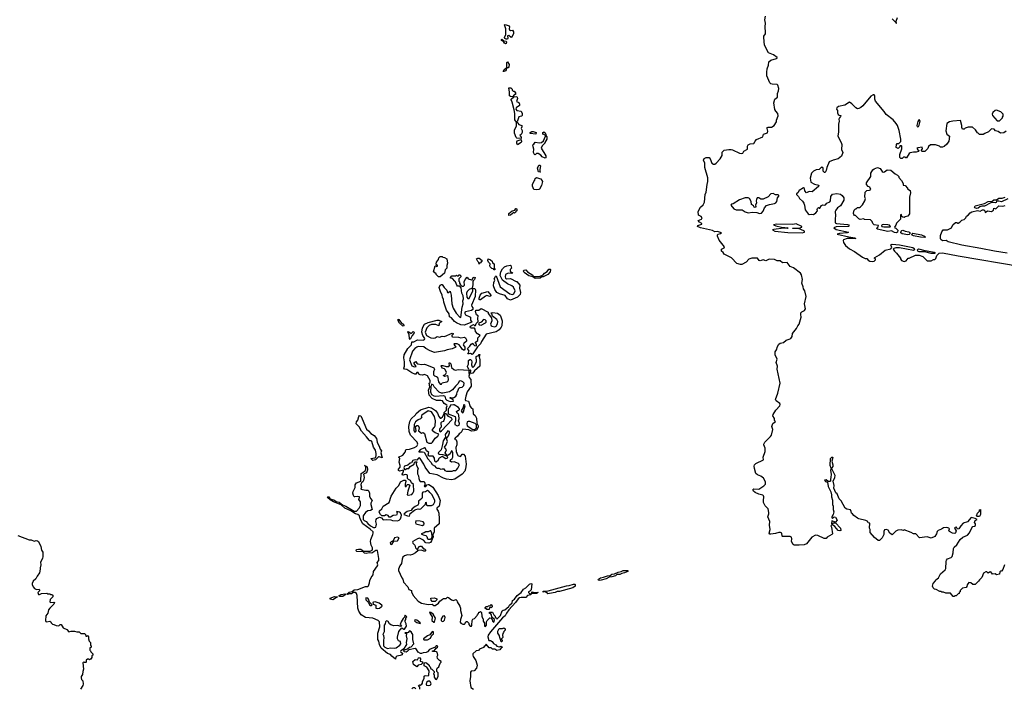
# Model space of a CAD drawing. Extents: x 2240384 to 2404287, y 351326 to 526670.
# Tile 158 of 256: x 2334452 to 2348324, y 426788 to 436206. Entities that reach past the tile are written whole.
import ezdxf

# ---------------------------------------------------------------- set-up
doc = ezdxf.new("R2010")
doc.units = 0

msp = doc.modelspace()

# ---------------------------------------------------------------- linework, layer by layer
at = {"layer": '0CON20XD'}
for points in [[(2341305, 435932), (2341289, 435939), (2341280, 435955), (2341299, 435995), (2341300, 436075), (2341282, 436135), (2341292, 436138), (2341348, 436118), (2341353, 436105), (2341348, 436075), (2341353, 436063), (2341367, 436053), (2341397, 436057), (2341407, 436033), (2341408, 436005), (2341380, 435955), (2341374, 435954), (2341345, 435983), (2341325, 435980), (2341330, 435945), (2341325, 435933), (2341305, 435932)], [(2347525, 428610), (2347575, 428632), (2347588, 428645), (2347602, 428695), (2347608, 428755), (2347618, 428775), (2347653, 428807), (2347702, 428885), (2347740, 428915), (2347803, 428947), (2347835, 428980), (2347865, 429050), (2347882, 429068), (2347905, 429070), (2347918, 429082), (2347920, 429105), (2347903, 429125), (2347915, 429150), (2347940, 429165), (2347915, 429180), (2347858, 429192), (2347805, 429131), (2347746, 429114), (2347709, 429075), (2347682, 429035), (2347665, 429030), (2347648, 429058), (2347630, 429055), (2347622, 429045), (2347646, 429006), (2347635, 428977), (2347625, 428969), (2347595, 428971), (2347553, 428995), (2347542, 429005), (2347552, 429035), (2347540, 429045), (2347515, 429051), (2347465, 429048), (2347441, 429029), (2347391, 429009), (2347378, 428995), (2347367, 428963), (2347343, 428927), (2347295, 428902), (2347235, 428920), (2347128, 428908), (2347075, 428962), (2347045, 428962), (2347012, 428982), (2346915, 429018), (2346905, 429012), (2346883, 429013), (2346875, 429020), (2346823, 429017), (2346795, 429002), (2346745, 428950), (2346712, 428975), (2346686, 429016), (2346665, 429023), (2346638, 429022), (2346627, 428995), (2346627, 428955), (2346605, 428908), (2346565, 428870), (2346545, 428868), (2346495, 428913), (2346434, 428984), (2346433, 429025), (2346423, 429045), (2346430, 429115), (2346405, 429120), (2346400, 429135), (2346375, 429152), (2346275, 429173), (2346254, 429184), (2346204, 429224), (2346186, 429246), (2346170, 429255), (2346167, 429277), (2346155, 429300), (2346105, 429312), (2346083, 429325), (2346025, 429428), (2345996, 429456), (2345968, 429525), (2345952, 429542), (2345921, 429605), (2345926, 429645), (2345913, 429705), (2345938, 429755), (2345942, 429785), (2345895, 429878), (2345885, 429882), (2345874, 429856), (2345884, 429805), (2345881, 429755), (2345874, 429735), (2345876, 429704), (2345865, 429699), (2345843, 429703), (2345815, 429724), (2345791, 429719), (2345805, 429699), (2345833, 429693), (2345842, 429632), (2345878, 429555), (2345889, 429515), (2345889, 429485), (2345905, 429440), (2345903, 429375), (2345912, 429355), (2345912, 429305), (2345920, 429275), (2345912, 429238), (2345892, 429205), (2345893, 429193), (2345905, 429180), (2345928, 429202), (2345945, 429198), (2345967, 429155), (2345945, 429130), (2345892, 429148), (2345890, 429105), (2345898, 429102), (2345915, 429120), (2345945, 429120), (2346018, 429045), (2346019, 429011), (2346005, 429004), (2345985, 429011), (2345937, 429067), (2345905, 429090), (2345895, 429090), (2345880, 429075), (2345889, 429059), (2345903, 428965), (2345895, 428953), (2345830, 428915), (2345815, 428900), (2345785, 428898), (2345695, 428942), (2345663, 428947), (2345611, 428919), (2345535, 428822), (2345505, 428810), (2345435, 428803), (2345365, 428803), (2345348, 428815), (2345327, 428857), (2345332, 428895), (2345327, 428917), (2345305, 428927), (2345200, 428925), (2345193, 428933), (2345188, 428975), (2345172, 428982), (2345145, 428982), (2345098, 428968), (2345035, 428958), (2345021, 428961), (2345013, 428973), (2345027, 429025), (2345016, 429085), (2345019, 429135), (2344991, 429205), (2345008, 429245), (2345007, 429263), (2344997, 429315), (2344956, 429356), (2344933, 429405), (2344930, 429435), (2344937, 429485), (2344931, 429501), (2344920, 429510), (2344865, 429524), (2344815, 429547), (2344790, 429565), (2344782, 429585), (2344795, 429597), (2344865, 429592), (2344935, 429638), (2344958, 429665), (2344958, 429695), (2344929, 429749), (2344895, 429777), (2344845, 429794), (2344825, 429813), (2344802, 429885), (2344800, 429915), (2344805, 429935), (2344825, 429955), (2344932, 430005), (2344928, 430045), (2344956, 430125), (2344955, 430170), (2344934, 430215), (2344934, 430226), (2344949, 430255), (2345032, 430335), (2345044, 430355), (2345061, 430435), (2345050, 430475), (2345063, 430517), (2345098, 430545), (2345088, 430558), (2345085, 430590), (2345061, 430625), (2345066, 430645), (2345106, 430705), (2345162, 430765), (2345168, 430785), (2345159, 430799), (2345108, 430835), (2345102, 430855), (2345135, 430945), (2345166, 431085), (2345123, 431285), (2345128, 431325), (2345111, 431375), (2345124, 431425), (2345096, 431485), (2345095, 431525), (2345112, 431555), (2345126, 431604), (2345147, 431635), (2345165, 431648), (2345215, 431660), (2345250, 431690), (2345295, 431704), (2345314, 431716), (2345333, 431745), (2345341, 431785), (2345398, 431855), (2345417, 431895), (2345435, 431916), (2345461, 432015), (2345455, 432055), (2345458, 432075), (2345470, 432090), (2345510, 432110), (2345521, 432135), (2345510, 432205), (2345530, 432305), (2345514, 432385), (2345496, 432415), (2345492, 432445), (2345473, 432495), (2345479, 432545), (2345465, 432610), (2345452, 432635), (2345355, 432712), (2345305, 432731), (2345265, 432784), (2345199, 432779), (2345165, 432810), (2345125, 432808), (2345085, 432828), (2345012, 432832), (2344965, 432809), (2344925, 432824), (2344885, 432808), (2344871, 432815), (2344845, 432846), (2344765, 432845), (2344725, 432831), (2344685, 432789), (2344625, 432758), (2344605, 432756), (2344555, 432773), (2344480, 432850), (2344375, 432904), (2344361, 432925), (2344338, 432945), (2344338, 432972), (2344375, 432992), (2344380, 433005), (2344365, 433032), (2344305, 433100), (2344282, 433155), (2344282, 433175), (2344292, 433185), (2344325, 433194), (2344338, 433205), (2344285, 433223), (2344245, 433219), (2344214, 433235), (2344042, 433275), (2344002, 433295), (2344008, 433305), (2344062, 433325), (2344062, 433335), (2344030, 433355), (2344012, 433375), (2344056, 433394), (2344067, 433415), (2344055, 433433), (2344014, 433454), (2344012, 433505), (2344042, 433565), (2344082, 433598), (2344101, 433635), (2344111, 433745), (2344122, 433775), (2344136, 433885), (2344148, 433925), (2344149, 433979), (2344106, 434125), (2344104, 434185), (2344087, 434225), (2344095, 434250), (2344125, 434266), (2344165, 434263), (2344178, 434248), (2344205, 434183), (2344225, 434172), (2344245, 434172), (2344264, 434185), (2344322, 434248), (2344348, 434295), (2344348, 434342), (2344375, 434366), (2344445, 434379), (2344475, 434378), (2344494, 434374), (2344595, 434324), (2344625, 434320), (2344640, 434325), (2344653, 434355), (2344705, 434382), (2344708, 434425), (2344716, 434445), (2344745, 434459), (2344797, 434463), (2344814, 434496), (2344833, 434517), (2344920, 434555), (2344930, 434595), (2344987, 434613), (2344994, 434635), (2344981, 434675), (2344983, 434685), (2344995, 434691), (2345045, 434691), (2345082, 434715), (2345114, 434765), (2345115, 434790), (2345139, 434851), (2345134, 434884), (2345107, 434915), (2345092, 434942), (2345076, 435035), (2345090, 435085), (2345127, 435113), (2345129, 435165), (2345144, 435205), (2345146, 435235), (2345132, 435282), (2345122, 435292), (2345055, 435299), (2345034, 435304), (2345018, 435318), (2344980, 435415), (2344976, 435465), (2344982, 435515), (2345001, 435565), (2345005, 435610), (2345033, 435637), (2345113, 435657), (2345123, 435665), (2345123, 435675), (2345070, 435710), (2345001, 435741), (2344946, 435845), (2344935, 435955), (2344938, 435975), (2344957, 436005), (2344960, 436025), (2344954, 436105), (2344960, 436155), (2344950, 436205), (2344957, 436257)], [(2346745, 436219), (2346792, 436172), (2346795, 436160), (2346805, 436152), (2346800, 436185), (2346818, 436235)], [(2341295, 435868), (2341284, 435874), (2341268, 435898), (2341240, 435915), (2341240, 435925), (2341245, 435930), (2341275, 435910), (2341305, 435902), (2341310, 435895), (2341305, 435870), (2341295, 435868)], [(2341275, 435474), (2341262, 435475), (2341278, 435505), (2341310, 435530), (2341317, 435543), (2341317, 435603), (2341325, 435612), (2341347, 435575), (2341345, 435540), (2341335, 435528), (2341322, 435528), (2341311, 435519), (2341300, 435485), (2341275, 435474)], [(2341395, 435120), (2341365, 435124), (2341351, 435135), (2341354, 435185), (2341345, 435247), (2341370, 435245), (2341390, 435225), (2341392, 435212), (2341405, 435200), (2341418, 435198), (2341438, 435175), (2341435, 435150), (2341425, 435150), (2341395, 435120)], [(2341515, 434530), (2341458, 434538), (2341445, 434548), (2341424, 434606), (2341424, 434655), (2341451, 434705), (2341453, 434763), (2341428, 434795), (2341426, 434884), (2341417, 434935), (2341392, 435042), (2341374, 435076), (2341375, 435088), (2341415, 435120), (2341455, 435122), (2341462, 435115), (2341463, 435095), (2341450, 435055), (2341485, 435038), (2341492, 435015), (2341492, 434995), (2341448, 434962), (2341442, 434945), (2341458, 434928), (2341515, 434919), (2341529, 434885), (2341532, 434855), (2341520, 434845), (2341484, 434836), (2341460, 434765), (2341468, 434748), (2341485, 434730), (2341527, 434715), (2341526, 434695), (2341518, 434675), (2341530, 434645), (2341529, 434615), (2341515, 434588), (2341500, 434575), (2341518, 434555), (2341515, 434530)], [(2348350, 434635), (2348315, 434610), (2348268, 434608), (2348235, 434630), (2348202, 434642), (2348180, 434665), (2348145, 434670), (2348100, 434625), (2348048, 434602), (2348025, 434590), (2347975, 434590), (2347957, 434607), (2347945, 434610), (2347916, 434656), (2347875, 434690), (2347815, 434690), (2347773, 434677), (2347757, 434663), (2347735, 434662), (2347723, 434685), (2347724, 434715), (2347705, 434784), (2347600, 434775), (2347552, 434765), (2347516, 434744), (2347498, 434638), (2347512, 434595), (2347550, 434565), (2347540, 434495), (2347516, 434454), (2347475, 434420), (2347455, 434410), (2347425, 434410), (2347412, 434422), (2347355, 434442), (2347285, 434442), (2347255, 434420), (2347245, 434390), (2347205, 434350), (2347165, 434350), (2347152, 434362), (2347170, 434385), (2347165, 434410), (2347105, 434402), (2347092, 434395), (2347104, 434374), (2347120, 434365), (2347115, 434350), (2347082, 434338), (2347045, 434340), (2346998, 434332), (2346985, 434320), (2346948, 434262), (2346935, 434260), (2346925, 434270), (2346905, 434270), (2346885, 434250), (2346865, 434250), (2346850, 434265), (2346850, 434305), (2346882, 434388), (2346880, 434425), (2346875, 434430), (2346852, 434428), (2346850, 434415), (2346827, 434393), (2346800, 434405), (2346805, 434450), (2346815, 434460), (2346838, 434462), (2346868, 434492), (2346867, 434523), (2346844, 434646), (2346819, 434715), (2346799, 434745), (2346756, 434795), (2346659, 434869), (2346632, 434912), (2346510, 435060), (2346499, 435085), (2346500, 435135), (2346488, 435148), (2346475, 435148), (2346445, 435127), (2346329, 434991), (2346303, 434967), (2346275, 434953), (2346255, 434952), (2346232, 434962), (2346175, 435021), (2346145, 435043), (2346076, 435004), (2345988, 434982), (2345962, 434965), (2345960, 434945), (2345972, 434925), (2345972, 434895), (2345985, 434870), (2345995, 434860), (2346020, 434855), (2346018, 434842), (2346000, 434825), (2345992, 434805), (2345998, 434775), (2345990, 434735), (2345988, 434625), (2345980, 434565), (2346026, 434475), (2346033, 434447), (2346032, 434375), (2346048, 434335), (2346028, 434285), (2345985, 434246), (2345911, 434229), (2345855, 434204), (2345824, 434125), (2345815, 434080), (2345800, 434055), (2345790, 434055), (2345774, 434074), (2345770, 434115), (2345755, 434128), (2345742, 434125), (2345716, 434094), (2345671, 434089), (2345635, 434073), (2345606, 434045), (2345590, 433975), (2345596, 433916), (2345648, 433888), (2345710, 433875), (2345708, 433855), (2345615, 433781), (2345575, 433784), (2345537, 433767), (2345514, 433795), (2345507, 433827), (2345495, 433838), (2345435, 433798), (2345415, 433769), (2345397, 433755), (2345397, 433745), (2345424, 433715), (2345438, 433685), (2345479, 433649), (2345501, 433621), (2345510, 433595), (2345518, 433528), (2345561, 433471), (2345575, 433460), (2345605, 433468), (2345635, 433462), (2345670, 433485), (2345690, 433515), (2345688, 433532)], [(2348255, 434780), (2348298, 434822), (2348300, 434835), (2348310, 434845), (2348310, 434875), (2348275, 434908), (2348215, 434930), (2348193, 434927), (2348162, 434898), (2348152, 434875), (2348158, 434858), (2348222, 434782), (2348255, 434780)], [(2347098, 434698), (2347115, 434702), (2347125, 434720), (2347136, 434775), (2347125, 434800), (2347105, 434770), (2347090, 434715), (2347098, 434698)], [(2341725, 434592), (2341645, 434604), (2341642, 434615), (2341665, 434632), (2341685, 434630), (2341728, 434615), (2341725, 434592)], [(2341855, 434254), (2341814, 434274), (2341795, 434297), (2341755, 434320), (2341735, 434320), (2341715, 434300), (2341707, 434307), (2341693, 434335), (2341697, 434383), (2341684, 434415), (2341680, 434445), (2341696, 434454), (2341715, 434482), (2341775, 434470), (2341803, 434477), (2341830, 434500), (2341862, 434565), (2341858, 434578), (2341820, 434595), (2341820, 434615), (2341835, 434628), (2341855, 434612), (2341863, 434595), (2341866, 434576), (2341880, 434555), (2341880, 434525), (2341850, 434475), (2341850, 434465), (2341812, 434428), (2341800, 434395), (2341865, 434288), (2341865, 434258), (2341855, 434254)], [(2341465, 434443), (2341455, 434465), (2341454, 434486), (2341462, 434498), (2341515, 434520), (2341522, 434485), (2341518, 434475), (2341465, 434443)], [(2341785, 434060), (2341762, 434062), (2341747, 434113), (2341765, 434157), (2341780, 434155), (2341790, 434145), (2341780, 434095), (2341782, 434072), (2341790, 434065), (2341785, 434060)], [(2346805, 433204), (2346775, 433206), (2346735, 433231), (2346685, 433223), (2346534, 433255), (2346527, 433265), (2346545, 433288), (2346549, 433309), (2346490, 433315), (2346470, 433335), (2346460, 433365), (2346437, 433387), (2346355, 433390), (2346345, 433400), (2346295, 433392), (2346273, 433403), (2346225, 433450), (2346215, 433450), (2346205, 433460), (2346200, 433475), (2346203, 433507), (2346210, 433525), (2346225, 433540), (2346238, 433542), (2346255, 433560), (2346285, 433562), (2346299, 433571), (2346325, 433600), (2346358, 433655), (2346368, 433685), (2346360, 433705), (2346362, 433778), (2346385, 433798), (2346425, 433803), (2346442, 433815), (2346430, 433845), (2346405, 433858), (2346384, 433884), (2346380, 433910), (2346441, 433995), (2346442, 434045), (2346470, 434090), (2346488, 434105), (2346535, 434123), (2346575, 434110), (2346605, 434068), (2346618, 434058), (2346635, 434062), (2346675, 434092), (2346725, 434088), (2346784, 434034), (2346820, 434015), (2346840, 433995), (2346840, 433985), (2346875, 433940), (2346897, 433897), (2346900, 433875), (2346928, 433868), (2346960, 433835), (2346960, 433825), (2346998, 433798), (2347000, 433765), (2346990, 433705), (2346987, 433473), (2346965, 433440), (2346925, 433430), (2346915, 433420), (2346892, 433422), (2346880, 433435), (2346875, 433460), (2346860, 433455), (2346860, 433395), (2346805, 433340), (2346797, 433313), (2346778, 433285), (2346780, 433275), (2346795, 433270), (2346822, 433242), (2346820, 433215), (2346805, 433204)], [(2341735, 433808), (2341695, 433812), (2341675, 433860), (2341676, 433885), (2341694, 433925), (2341709, 433945), (2341715, 433967), (2341735, 433981), (2341775, 433967), (2341796, 433966), (2341817, 433925), (2341805, 433871), (2341775, 433818), (2341765, 433812), (2341735, 433808)], [(2344875, 433477), (2344905, 433482), (2344925, 433508), (2344947, 433555), (2344973, 433587), (2345015, 433604), (2345085, 433616), (2345104, 433626), (2345121, 433645), (2345126, 433695), (2345145, 433718), (2345145, 433732), (2345135, 433739), (2345098, 433738), (2345065, 433759), (2345035, 433751), (2344998, 433712), (2344925, 433680), (2344895, 433676), (2344865, 433696), (2344843, 433697), (2344831, 433675), (2344828, 433655), (2344832, 433625), (2344818, 433595), (2344823, 433575), (2344815, 433561), (2344798, 433565), (2344790, 433585), (2344764, 433604), (2344756, 433646), (2344732, 433685), (2344715, 433698), (2344675, 433696), (2344595, 433669), (2344505, 433611), (2344478, 433605), (2344471, 433595), (2344515, 433543), (2344545, 433527), (2344629, 433529), (2344675, 433499), (2344715, 433487), (2344775, 433493), (2344835, 433490), (2344875, 433477)], [(2345688, 433532), (2345690, 433545), (2345705, 433560), (2345715, 433550), (2345725, 433550), (2345750, 433590), (2345765, 433598), (2345785, 433592), (2345805, 433600), (2345825, 433622), (2345865, 433638), (2345877, 433655), (2345882, 433715), (2345905, 433748), (2345966, 433756), (2346015, 433747), (2346039, 433729), (2346062, 433695), (2346062, 433665), (2346016, 433584), (2345974, 433556), (2345948, 433522), (2345942, 433505), (2345947, 433445), (2345939, 433405), (2345940, 433355), (2345943, 433345), (2345958, 433335), (2346115, 433320), (2346130, 433315), (2346139, 433301), (2346127, 433293), (2345955, 433287), (2345920, 433275), (2345955, 433252), (2346130, 433215), (2346110, 433205), (2346004, 433196), (2345970, 433185), (2346135, 433148), (2346218, 433135), (2346229, 433125), (2346225, 433121), (2346165, 433125), (2346108, 433122), (2346057, 433105), (2346053, 433095), (2346060, 433065), (2346087, 433025), (2346145, 432977), (2346215, 432942), (2346325, 432862), (2346365, 432842), (2346385, 432840), (2346405, 432818), (2346430, 432805), (2346465, 432800), (2346490, 432805), (2346510, 432825), (2346510, 432835), (2346490, 432845), (2346500, 432855), (2346566, 432894), (2346645, 432958), (2346725, 432980), (2346738, 432995), (2346727, 433035), (2346744, 433046), (2346845, 433035), (2347035, 432995), (2347054, 432985), (2347060, 432965), (2347044, 432956), (2346846, 432994), (2346797, 432993), (2346768, 432985), (2346760, 432975), (2346778, 432945), (2346806, 432916), (2346860, 432845), (2346860, 432835), (2346875, 432812), (2346915, 432798), (2346939, 432811), (2346970, 432845), (2346981, 432849), (2347073, 432887), (2347125, 432888), (2347178, 432868), (2347235, 432810), (2347295, 432810), (2347325, 432830), (2347345, 432830), (2347357, 432843), (2347372, 432885), (2347406, 432915), (2347455, 432920), (2347675, 432878), (2348561, 432731)], [(2347935, 433546), (2347908, 433555), (2347902, 433565), (2347915, 433582), (2348045, 433616), (2348094, 433646), (2348155, 433648), (2348175, 433667), (2348212, 433668), (2348245, 433690), (2348295, 433694), (2348335, 433706)], [(2348375, 433681), (2348285, 433642), (2348245, 433651), (2348215, 433650), (2348207, 433633), (2348196, 433624), (2348165, 433633), (2348135, 433627), (2348045, 433579), (2348005, 433579), (2347978, 433572), (2347955, 433550), (2347935, 433546)], [(2341345, 433450), (2341343, 433475), (2341388, 433515), (2341427, 433523), (2341442, 433545), (2341450, 433545), (2341458, 433535), (2341458, 433515), (2341440, 433505), (2341435, 433490), (2341425, 433482), (2341412, 433488), (2341365, 433453), (2341345, 433450)], [(2348365, 432919), (2348185, 432945), (2347995, 432985), (2347725, 433029), (2347535, 433075), (2347505, 433094), (2347455, 433093), (2347429, 433109), (2347423, 433125), (2347426, 433165), (2347445, 433218), (2347464, 433246), (2347525, 433247), (2347580, 433275), (2347600, 433315), (2347635, 433350), (2347655, 433350), (2347665, 433340), (2347675, 433342), (2347695, 433352), (2347725, 433380), (2347758, 433392), (2347783, 433415), (2347792, 433438), (2347816, 433454), (2347845, 433487), (2347865, 433500), (2347945, 433520), (2347985, 433507), (2348015, 433527), (2348036, 433526), (2348048, 433515), (2348055, 433490), (2348085, 433512), (2348145, 433502), (2348170, 433525), (2348175, 433550), (2348205, 433540), (2348248, 433582), (2348305, 433580), (2348335, 433588)], [(2345475, 433204), (2345510, 433215), (2345510, 433225), (2345455, 433252), (2345435, 433260), (2345340, 433265), (2345345, 433270), (2345435, 433270), (2345470, 433285), (2345470, 433295), (2345389, 433329), (2345345, 433320), (2345115, 433326), (2345070, 433315), (2345105, 433300), (2345184, 433284), (2345280, 433275), (2345265, 433264), (2345215, 433268), (2345075, 433252), (2345060, 433245), (2345090, 433225), (2345275, 433208), (2345475, 433204)], [(2346625, 433289), (2346715, 433290), (2346720, 433295), (2346705, 433310), (2346685, 433318), (2346625, 433322), (2346603, 433317), (2346593, 433307), (2346600, 433295), (2346625, 433289)], [(2346965, 433175), (2346885, 433190), (2346868, 433205), (2346870, 433225), (2346882, 433238), (2346895, 433239), (2346925, 433226), (2346977, 433217), (2346989, 433209), (2346996, 433195), (2346985, 433179), (2346965, 433175)], [(2347205, 433140), (2347145, 433142), (2347045, 433159), (2347025, 433171), (2347020, 433185), (2347035, 433201), (2347157, 433177), (2347201, 433155), (2347212, 433145), (2347205, 433140)], [(2347345, 432912), (2347295, 432913), (2347205, 432937), (2347125, 432938), (2347106, 432946), (2347099, 432965), (2347114, 432976), (2347135, 432975), (2347185, 432957), (2347335, 432929), (2347347, 432925), (2347345, 432912)], [(2340375, 432582), (2340350, 432585), (2340320, 432615), (2340318, 432628), (2340283, 432655), (2340305, 432740), (2340315, 432740), (2340325, 432730), (2340340, 432735), (2340338, 432748), (2340322, 432752), (2340320, 432765), (2340325, 432790), (2340350, 432830), (2340355, 432850), (2340375, 432868), (2340405, 432870), (2340412, 432862), (2340435, 432858), (2340472, 432835), (2340480, 432775), (2340470, 432745), (2340470, 432705), (2340448, 432682), (2340438, 432635), (2340375, 432582)], [(2340925, 432760), (2340920, 432785), (2340905, 432800), (2340890, 432835), (2340905, 432849), (2340925, 432846), (2340968, 432815), (2340945, 432783), (2340930, 432775), (2340925, 432760)], [(2341145, 432680), (2341135, 432680), (2341128, 432698), (2341105, 432702), (2341081, 432725), (2341076, 432735), (2341080, 432765), (2341058, 432788), (2341047, 432815), (2341054, 432836), (2341087, 432825), (2341108, 432805), (2341112, 432782), (2341136, 432766), (2341136, 432716), (2341147, 432695), (2341145, 432680)], [(2341365, 432255), (2341323, 432275), (2341290, 432320), (2341210, 432345), (2341175, 432364), (2341147, 432405), (2341126, 432455), (2341134, 432506), (2341147, 432535), (2341138, 432555), (2341155, 432590), (2341165, 432598), (2341220, 432445), (2341355, 432343), (2341395, 432336), (2341415, 432344), (2341432, 432385), (2341408, 432438), (2341387, 432457), (2341325, 432486), (2341255, 432536), (2341223, 432603), (2341231, 432655), (2341255, 432697), (2341280, 432725), (2341315, 432741), (2341365, 432747), (2341372, 432742), (2341380, 432705), (2341360, 432685), (2341364, 432664), (2341371, 432651), (2341390, 432645), (2341400, 432635), (2341375, 432630), (2341335, 432637), (2341295, 432618), (2341292, 432582), (2341296, 432566), (2341310, 432555), (2341365, 432559), (2341445, 432518), (2341455, 432518), (2341496, 432466), (2341494, 432424), (2341507, 432363), (2341502, 432335), (2341465, 432295), (2341365, 432255)], [(2341715, 432558), (2341682, 432582), (2341625, 432597), (2341560, 432645), (2341548, 432665), (2341555, 432678), (2341582, 432682), (2341604, 432654), (2341680, 432605), (2341685, 432590), (2341775, 432588), (2341827, 432613), (2341848, 432635), (2341883, 432657), (2341905, 432690), (2341925, 432690), (2341930, 432685), (2341926, 432655), (2341895, 432617), (2341825, 432583), (2341808, 432582), (2341785, 432564), (2341715, 432558)], [(2340715, 431905), (2340665, 431907), (2340606, 431935), (2340576, 431955), (2340535, 432004), (2340509, 432019), (2340502, 432062), (2340465, 432115), (2340429, 432225), (2340423, 432265), (2340408, 432295), (2340406, 432326), (2340379, 432375), (2340364, 432435), (2340375, 432464), (2340395, 432476), (2340404, 432474), (2340430, 432435), (2340468, 432398), (2340481, 432361), (2340485, 432358), (2340515, 432380), (2340529, 432325), (2340539, 432205), (2340561, 432141), (2340603, 432073), (2340655, 432017), (2340665, 432012), (2340684, 432156), (2340700, 432205), (2340694, 432245), (2340704, 432275), (2340698, 432315), (2340680, 432355), (2340672, 432428), (2340652, 432452), (2340622, 432452), (2340610, 432465), (2340592, 432512), (2340583, 432523), (2340548, 432558), (2340520, 432565), (2340520, 432575), (2340542, 432598), (2340595, 432600), (2340605, 432608), (2340615, 432600), (2340635, 432600), (2340645, 432610), (2340655, 432610), (2340665, 432600), (2340667, 432583), (2340640, 432555), (2340640, 432525), (2340650, 432515), (2340650, 432495), (2340662, 432472), (2340682, 432452), (2340705, 432452), (2340720, 432465), (2340713, 432515), (2340727, 432545), (2340755, 432580), (2340772, 432555), (2340815, 432540), (2340827, 432543), (2340842, 432575), (2340855, 432581), (2340867, 432575), (2340861, 432545), (2340842, 432528), (2340836, 432515), (2340837, 432473), (2340828, 432422), (2340783, 432407), (2340756, 432375), (2340747, 432355), (2340751, 432295), (2340765, 432280), (2340785, 432278), (2340834, 432385), (2340832, 432418), (2340865, 432419), (2340872, 432402), (2340869, 432305), (2340819, 432185), (2340823, 432165), (2340837, 432145), (2340837, 432125), (2340815, 432109), (2340735, 432092), (2340723, 432085), (2340724, 432065), (2340735, 432047), (2340795, 432022), (2340802, 432015), (2340802, 431995), (2340802, 431975), (2340820, 431945), (2340715, 431905)], [(2340935, 432260), (2340926, 432266), (2340923, 432285), (2340938, 432325), (2340965, 432354), (2341045, 432376), (2341091, 432325), (2341090, 432315), (2341075, 432308), (2341035, 432319), (2341015, 432312), (2340945, 432262), (2340935, 432260)], [(2340825, 431492), (2340805, 431503), (2340783, 431497), (2340765, 431500), (2340784, 431535), (2340762, 431575), (2340795, 431606), (2340814, 431635), (2340835, 431650), (2340840, 431635), (2340860, 431615), (2340888, 431612), (2340890, 431635), (2340873, 431653), (2340872, 431665), (2340908, 431685), (2340908, 431725), (2340938, 431755), (2340902, 431782), (2340874, 431814), (2340868, 431848), (2340859, 431859), (2340815, 431861), (2340804, 431865), (2340799, 431875), (2340805, 431887), (2340845, 431914), (2340865, 431893), (2340875, 431898), (2340884, 431926), (2340913, 431955), (2340907, 431995), (2340913, 432033), (2340888, 432048), (2340873, 432095), (2340877, 432113), (2340920, 432115), (2340955, 432136), (2341050, 432085), (2341050, 432065), (2341098, 432008), (2341103, 431965), (2341086, 431915), (2341094, 431894), (2341105, 431888), (2341145, 431880), (2341165, 431888), (2341185, 431920), (2341187, 431953), (2341172, 431985), (2341111, 432031), (2341102, 432062), (2341090, 432075), (2341115, 432083), (2341185, 432070), (2341220, 432045), (2341231, 432021), (2341248, 431965), (2341244, 431895), (2341234, 431875), (2341205, 431839), (2341165, 431809), (2341024, 431776), (2340958, 431672), (2340945, 431641), (2340900, 431600), (2340835, 431499), (2340825, 431492)], [(2339172, 429605), (2339180, 429615), (2339178, 429655), (2339195, 429680), (2339260, 429705), (2339262, 429815), (2339317, 429853), (2339329, 429875), (2339328, 429908), (2339310, 429925), (2339315, 429930), (2339320, 429920), (2339335, 429918), (2339345, 429908), (2339354, 429865), (2339336, 429824), (2339298, 429805), (2339303, 429755), (2339296, 429714), (2339286, 429694), (2339272, 429688), (2339263, 429677), (2339260, 429655), (2339267, 429623), (2339260, 429595), (2339328, 429578), (2339355, 429580), (2339370, 429565), (2339378, 429535), (2339378, 429495), (2339393, 429463), (2339418, 429435), (2339400, 429395), (2339400, 429375), (2339420, 429305), (2339396, 429294), (2339355, 429286), (2339326, 429265), (2339289, 429215), (2339292, 429165), (2339303, 429153), (2339335, 429139), (2339357, 429107), (2339392, 429075), (2339435, 429054), (2339455, 429052), (2339471, 429059), (2339476, 429074), (2339478, 429098), (2339470, 429135), (2339476, 429165), (2339485, 429178), (2339523, 429197), (2339551, 429191), (2339575, 429162), (2339625, 429167), (2339682, 429162), (2339705, 429150), (2339775, 429146), (2339796, 429154), (2339817, 429175), (2339828, 429202), (2339833, 429225), (2339818, 429258), (2339805, 429268), (2339765, 429280), (2339760, 429275), (2339770, 429265), (2339766, 429234), (2339760, 429225), (2339715, 429222), (2339675, 429197), (2339659, 429199), (2339641, 429221), (2339615, 429230), (2339592, 429218), (2339555, 429218), (2339534, 429234), (2339517, 429267), (2339523, 429287), (2339553, 429315), (2339575, 429354), (2339655, 429405), (2339687, 429495), (2339755, 429606), (2339795, 429646), (2339815, 429698), (2339865, 429721), (2339885, 429720), (2339894, 429705), (2339883, 429665), (2339885, 429630), (2339898, 429632), (2339900, 429645), (2339915, 429660), (2339935, 429660), (2339948, 429648), (2339918, 429565), (2339912, 429512), (2339925, 429508), (2339975, 429517), (2339993, 429535), (2340007, 429565), (2339999, 429659), (2339972, 429682), (2339957, 429717), (2339930, 429730), (2339916, 429745), (2339915, 429788), (2339906, 429796), (2339885, 429799), (2339855, 429788), (2339845, 429790), (2339842, 429805), (2339850, 429820), (2339861, 429845), (2339859, 429859), (2339805, 429846), (2339790, 429855), (2339790, 429875), (2339810, 429905), (2339814, 429925), (2339800, 429975), (2339809, 430025), (2339788, 430045), (2339848, 430072), (2339883, 430115), (2339890, 430145), (2339898, 430152), (2339945, 430157), (2340015, 430181), (2340045, 430197), (2340059, 430225), (2340052, 430255), (2339959, 430355), (2339941, 430405), (2339936, 430475), (2339949, 430545), (2339965, 430582), (2340029, 430641), (2340040, 430660), (2340100, 430710), (2340215, 430746), (2340255, 430737), (2340310, 430700), (2340336, 430665), (2340356, 430615), (2340375, 430594), (2340386, 430594), (2340407, 430613), (2340430, 430655), (2340430, 430675), (2340463, 430707), (2340464, 430745), (2340474, 430765), (2340469, 430775), (2340431, 430801), (2340407, 430837), (2340385, 430843), (2340325, 430844), (2340265, 430872), (2340220, 430915), (2340210, 430985), (2340228, 431035), (2340222, 431085), (2340237, 431093), (2340237, 431125), (2340197, 431187), (2340155, 431206), (2340125, 431200), (2340094, 431205), (2340076, 431215), (2340065, 431238), (2340049, 431235), (2340035, 431214), (2340017, 431215), (2339975, 431231), (2339905, 431277), (2339874, 431284), (2339866, 431295), (2339872, 431325), (2339871, 431385), (2339862, 431445), (2339867, 431485), (2339919, 431575), (2339974, 431626), (2339975, 431670), (2340005, 431670), (2340055, 431695), (2340135, 431693), (2340155, 431702), (2340159, 431715), (2340133, 431755), (2340118, 431805), (2340128, 431865), (2340153, 431915), (2340205, 431942), (2340335, 431974), (2340355, 431971), (2340400, 431955), (2340375, 431942), (2340364, 431926), (2340356, 431894), (2340315, 431911), (2340255, 431910), (2340223, 431897), (2340186, 431865), (2340164, 431805), (2340185, 431757), (2340243, 431723), (2340275, 431718), (2340306, 431724), (2340335, 431743), (2340365, 431734), (2340403, 431747), (2340436, 431744), (2340545, 431789), (2340560, 431785), (2340560, 431775), (2340542, 431755), (2340540, 431745), (2340548, 431738), (2340636, 431736), (2340666, 431726), (2340720, 431735), (2340732, 431725), (2340749, 431695), (2340745, 431678), (2340710, 431645), (2340698, 431625), (2340722, 431592), (2340723, 431565), (2340715, 431552), (2340705, 431551), (2340685, 431564), (2340670, 431590), (2340645, 431627), (2340615, 431639), (2340575, 431640), (2340570, 431635), (2340572, 431625), (2340598, 431595), (2340545, 431569), (2340475, 431557), (2340435, 431542), (2340295, 431518), (2340233, 431543), (2340175, 431575), (2340145, 431599), (2340065, 431601), (2340045, 431594), (2340021, 431575), (2339984, 431535), (2339946, 431415), (2339975, 431329), (2340015, 431317), (2340038, 431322), (2340010, 431365), (2340010, 431375), (2340035, 431390), (2340046, 431366), (2340059, 431359), (2340115, 431350), (2340155, 431354), (2340185, 431346), (2340285, 431300), (2340298, 431285), (2340284, 431246), (2340283, 431203), (2340295, 431189), (2340325, 431182), (2340340, 431170), (2340353, 431105), (2340375, 431073), (2340395, 431073), (2340405, 431090), (2340423, 431097), (2340468, 431105), (2340482, 431115), (2340492, 431135), (2340489, 431179), (2340475, 431187), (2340435, 431182), (2340422, 431192), (2340425, 431200), (2340435, 431200), (2340455, 431218), (2340467, 431235), (2340445, 431278), (2340435, 431288), (2340405, 431298), (2340388, 431332), (2340393, 431337), (2340414, 431336), (2340461, 431321), (2340498, 431322), (2340509, 431335), (2340501, 431365), (2340505, 431377), (2340527, 431357), (2340536, 431305), (2340568, 431278), (2340585, 431271), (2340635, 431280), (2340775, 431270), (2340782, 431285), (2340763, 431315), (2340763, 431325), (2340777, 431355), (2340777, 431405), (2340795, 431418), (2340805, 431417), (2340816, 431405), (2340821, 431385), (2340816, 431345), (2340825, 431318), (2340835, 431308), (2340860, 431330), (2340889, 431391), (2340885, 431462), (2340914, 431476), (2340925, 431490), (2340935, 431490), (2340927, 431455), (2340936, 431415), (2340934, 431325), (2340861, 431259), (2340835, 431227), (2340812, 431222), (2340802, 431232), (2340810, 431265), (2340805, 431270), (2340792, 431268), (2340780, 431255), (2340780, 431225), (2340790, 431215), (2340785, 431200), (2340778, 431185), (2340783, 431165), (2340807, 431137), (2340810, 431125), (2340814, 431045), (2340758, 430962), (2340736, 430905), (2340728, 430855), (2340735, 430842), (2340775, 430832), (2340797, 430757), (2340815, 430736), (2340838, 430725), (2340841, 430655), (2340869, 430629), (2340890, 430595), (2340893, 430523), (2340913, 430485), (2340913, 430465), (2340886, 430425), (2340855, 430413), (2340815, 430412), (2340779, 430429), (2340695, 430436), (2340670, 430390), (2340645, 430374), (2340621, 430339), (2340585, 430310), (2340580, 430295), (2340600, 430290), (2340609, 430259), (2340612, 430215), (2340598, 430178), (2340603, 430123), (2340618, 430075), (2340627, 430065), (2340656, 430054), (2340665, 430058), (2340685, 430088), (2340705, 430088), (2340727, 430057), (2340740, 429945), (2340735, 429878), (2340722, 429845), (2340687, 429805), (2340584, 429735), (2340535, 429726), (2340465, 429736), (2340425, 429748), (2340335, 429796), (2340232, 429812), (2340164, 429904), (2340146, 429945), (2340095, 430027), (2340085, 430033), (2340070, 430030), (2340045, 430000), (2340025, 430006), (2340005, 430002), (2339992, 429995), (2339974, 429966), (2339955, 429961), (2339918, 429932), (2339875, 429918), (2339866, 429896), (2339872, 429872), (2339885, 429870), (2339905, 429883), (2339935, 429883), (2339955, 429910), (2340010, 429945), (2340013, 429967), (2340025, 429980), (2340048, 429978), (2340040, 429955), (2340043, 429925), (2340067, 429885), (2340057, 429855), (2340057, 429807), (2340070, 429780), (2340073, 429743), (2340084, 429714), (2340093, 429703), (2340105, 429699), (2340149, 429699), (2340162, 429675), (2340162, 429648), (2340150, 429635), (2340155, 429630), (2340175, 429630), (2340187, 429653), (2340205, 429660), (2340215, 429660), (2340255, 429636), (2340272, 429622), (2340346, 429505), (2340374, 429435), (2340360, 429355), (2340327, 429323), (2340329, 429309), (2340348, 429285), (2340356, 429256), (2340363, 429175), (2340360, 429105), (2340291, 429045), (2340289, 428985), (2340270, 428945), (2340276, 428936), (2340275, 428920), (2340256, 428865), (2340238, 428842), (2340215, 428830), (2340176, 428836), (2340140, 428875), (2340085, 428901), (2340055, 428891), (2339993, 428855), (2339986, 428845), (2339991, 428831), (2340018, 428805), (2340028, 428765), (2340052, 428742), (2340058, 428742), (2340060, 428755), (2340084, 428786), (2340095, 428792), (2340115, 428790), (2340120, 428775), (2340142, 428752), (2340155, 428750), (2340168, 428738), (2340170, 428725), (2340165, 428720), (2340145, 428720), (2340113, 428733), (2340065, 428730), (2340028, 428695), (2339988, 428672), (2339955, 428665), (2339915, 428666), (2339875, 428652), (2339852, 428635), (2339841, 428605)], [(2339855, 431888), (2339845, 431893), (2339805, 431931), (2339786, 431965), (2339785, 431988), (2339795, 431982), (2339832, 431932), (2339859, 431915), (2339865, 431892), (2339855, 431888)], [(2340955, 431904), (2341013, 431935), (2341023, 431945), (2341026, 431966), (2341008, 431978), (2340985, 431982), (2340954, 431946), (2340920, 431930), (2340917, 431923), (2340925, 431907), (2340955, 431904)], [(2339955, 431700), (2339944, 431714), (2339939, 431769), (2339922, 431808), (2339925, 431813), (2339935, 431810), (2339965, 431787), (2339972, 431788), (2339996, 431816), (2340009, 431805), (2340006, 431785), (2339981, 431759), (2339955, 431700)], [(2340515, 430826), (2340565, 430832), (2340559, 430849), (2340513, 430877), (2340525, 430882), (2340565, 430880), (2340595, 430902), (2340609, 430925), (2340617, 430963), (2340627, 430975), (2340640, 431015), (2340655, 431026), (2340685, 431031), (2340709, 431055), (2340716, 431085), (2340697, 431107), (2340665, 431119), (2340645, 431116), (2340630, 431080), (2340592, 431045), (2340550, 430990), (2340505, 430964), (2340413, 430943), (2340395, 430943), (2340360, 430960), (2340292, 431032), (2340275, 431063), (2340255, 431070), (2340242, 431035), (2340238, 430965), (2340256, 430925), (2340285, 430907), (2340303, 430903), (2340425, 430913), (2340441, 430901), (2340450, 430865), (2340470, 430845), (2340515, 430826)], [(2340615, 430486), (2340645, 430492), (2340646, 430516), (2340633, 430555), (2340642, 430585), (2340638, 430635), (2340628, 430655), (2340613, 430663), (2340604, 430685), (2340625, 430702), (2340640, 430705), (2340647, 430713), (2340647, 430725), (2340632, 430742), (2340575, 430780), (2340565, 430783), (2340522, 430775), (2340506, 430744), (2340488, 430725), (2340488, 430655), (2340588, 430618), (2340594, 430595), (2340592, 430555), (2340581, 430525), (2340584, 430505), (2340615, 430486)], [(2340695, 430668), (2340705, 430680), (2340728, 430765), (2340725, 430778), (2340715, 430784), (2340704, 430775), (2340698, 430742), (2340672, 430695), (2340684, 430674), (2340695, 430668)], [(2339428, 429998), (2339400, 430025), (2339456, 430034), (2339468, 430042), (2339476, 430066), (2339476, 430096), (2339464, 430144), (2339436, 430185), (2339414, 430264), (2339405, 430272), (2339385, 430273), (2339375, 430282), (2339340, 430330), (2339269, 430409), (2339235, 430472), (2339190, 430515), (2339195, 430540), (2339217, 430565), (2339228, 430615), (2339238, 430632), (2339258, 430625), (2339279, 430585), (2339336, 430436), (2339367, 430415), (2339398, 430378), (2339445, 430347), (2339478, 430308), (2339490, 430255), (2339523, 430185), (2339530, 430155), (2339548, 430135), (2339542, 430105), (2339558, 430032), (2339515, 430049), (2339505, 430047), (2339465, 430004), (2339428, 429998)], [(2340215, 430240), (2340255, 430243), (2340270, 430255), (2340305, 430309), (2340345, 430338), (2340357, 430367), (2340305, 430387), (2340270, 430415), (2340270, 430435), (2340297, 430465), (2340304, 430485), (2340309, 430555), (2340298, 430615), (2340255, 430683), (2340205, 430696), (2340118, 430635), (2340110, 430615), (2340120, 430605), (2340098, 430582), (2340065, 430568), (2340029, 430541), (2340010, 430505), (2340004, 430425), (2340015, 430400), (2340028, 430402), (2340040, 430415), (2340030, 430475), (2340045, 430490), (2340065, 430490), (2340080, 430455), (2340070, 430415), (2340113, 430383), (2340135, 430390), (2340155, 430378), (2340188, 430255), (2340215, 430240)], [(2340375, 430402), (2340396, 430414), (2340544, 430575), (2340541, 430591), (2340495, 430616), (2340470, 430650), (2340456, 430656), (2340438, 430652), (2340439, 430595), (2340428, 430562), (2340417, 430545), (2340393, 430537), (2340386, 430525), (2340392, 430465), (2340371, 430449), (2340367, 430435), (2340367, 430415), (2340375, 430402)], [(2340865, 430433), (2340890, 430455), (2340887, 430497), (2340870, 430520), (2340795, 430546), (2340772, 430548), (2340755, 430540), (2340750, 430515), (2340754, 430484), (2340795, 430462), (2340825, 430439), (2340865, 430433)], [(2340545, 429844), (2340565, 429858), (2340595, 429858), (2340605, 429863), (2340625, 429888), (2340648, 429935), (2340632, 429955), (2340612, 429965), (2340575, 429977), (2340535, 429972), (2340517, 429985), (2340520, 430005), (2340544, 430025), (2340554, 430045), (2340556, 430106), (2340545, 430130), (2340535, 430132), (2340519, 430091), (2340485, 430067), (2340470, 430070), (2340448, 430105), (2340464, 430145), (2340438, 430185), (2340459, 430215), (2340476, 430254), (2340478, 430265), (2340464, 430306), (2340492, 430345), (2340509, 430385), (2340505, 430406), (2340485, 430413), (2340446, 430365), (2340450, 430325), (2340416, 430275), (2340409, 430221), (2340388, 430145), (2340348, 430105), (2340351, 430091), (2340364, 430084), (2340415, 430082), (2340470, 430060), (2340480, 430035), (2340476, 430024), (2340455, 430019), (2340405, 430052), (2340360, 430030), (2340338, 429985), (2340315, 429972), (2340302, 429985), (2340295, 430030), (2340276, 430056), (2340225, 430059), (2340213, 430063), (2340209, 430075), (2340218, 430108), (2340182, 430132), (2340164, 430174), (2340155, 430177), (2340094, 430145), (2340073, 430125), (2340075, 430120), (2340125, 430121), (2340152, 430112), (2340200, 430020), (2340244, 429974), (2340265, 429938), (2340295, 429923), (2340318, 429895), (2340335, 429888), (2340355, 429890), (2340385, 429873), (2340405, 429880), (2340427, 429877), (2340442, 429855), (2340465, 429844), (2340545, 429844)], [(2345885, 429888), (2345872, 429925), (2345877, 430025), (2345895, 430044), (2345904, 430044), (2345907, 430037), (2345893, 429985), (2345909, 429935), (2345907, 429913), (2345895, 429892), (2345885, 429888)], [(2340090, 426775), (2340090, 426805), (2340072, 426825), (2340083, 426837), (2340092, 426832), (2340116, 426844), (2340125, 426860), (2340128, 426885), (2340152, 426925), (2340152, 426958), (2340165, 426970), (2340205, 426962), (2340216, 426974), (2340220, 427035), (2340187, 427087), (2340150, 427105), (2340152, 427138), (2340165, 427150), (2340185, 427148), (2340220, 427115), (2340220, 427105), (2340235, 427090), (2340243, 427063), (2340260, 427055), (2340290, 427025), (2340290, 427005), (2340280, 426995), (2340290, 426975), (2340293, 426943), (2340310, 426915), (2340325, 426912), (2340347, 426955), (2340348, 426985), (2340347, 427007), (2340330, 427025), (2340328, 427052), (2340335, 427070), (2340355, 427090), (2340375, 427140), (2340390, 427155), (2340390, 427165), (2340365, 427178), (2340336, 427206), (2340333, 427235), (2340341, 427255), (2340332, 427295), (2340325, 427302), (2340270, 427305), (2340270, 427315), (2340295, 427320), (2340315, 427350), (2340338, 427365), (2340342, 427375), (2340335, 427388), (2340318, 427385), (2340304, 427366), (2340225, 427332), (2340199, 427301), (2340179, 427291), (2340135, 427286), (2340115, 427276), (2340098, 427278), (2340066, 427296), (2340044, 427335), (2340025, 427349), (2339935, 427329), (2339912, 427305), (2339895, 427297), (2339870, 427300), (2339866, 427315), (2339871, 427329), (2339917, 427343), (2339943, 427367), (2339965, 427370), (2340004, 427415), (2339989, 427475), (2339989, 427545), (2339979, 427559), (2339965, 427583), (2339945, 427598), (2339925, 427572), (2339915, 427568), (2339885, 427570), (2339880, 427565), (2339900, 427555), (2339898, 427525), (2339904, 427485), (2339898, 427435), (2339902, 427405), (2339861, 427339), (2339823, 427317), (2339816, 427305), (2339821, 427295), (2339844, 427284), (2339839, 427261), (2339812, 427248), (2339765, 427242), (2339749, 427225), (2339745, 427200), (2339695, 427239), (2339675, 427264), (2339635, 427277), (2339545, 427353), (2339522, 427405), (2339514, 427454), (2339499, 427475), (2339496, 427565), (2339527, 427655), (2339520, 427725), (2339503, 427745), (2339425, 427775), (2339325, 427783), (2339264, 427824), (2339230, 427875), (2339215, 427915), (2339207, 428095), (2339196, 428125), (2339177, 428135), (2339155, 428139), (2339125, 428119), (2339082, 428118), (2339075, 428110), (2339062, 428115), (2339095, 428141), (2339137, 428153), (2339165, 428176), (2339215, 428181), (2339325, 428222), (2339355, 428224), (2339365, 428233), (2339380, 428275), (2339383, 428305), (2339405, 428350), (2339432, 428385), (2339437, 428435), (2339494, 428515), (2339497, 428525), (2339488, 428562), (2339513, 428587), (2339514, 428615), (2339491, 428731), (2339470, 428730), (2339415, 428691), (2339375, 428694), (2339335, 428686), (2339311, 428691), (2339292, 428712), (2339204, 428714), (2339190, 428725), (2339199, 428741), (2339225, 428749), (2339256, 428746), (2339295, 428718), (2339389, 428721), (2339418, 428735), (2339424, 428746), (2339424, 428765), (2339404, 428804), (2339396, 428855), (2339400, 428885), (2339428, 428952), (2339434, 428975), (2339431, 428991), (2339390, 429030), (2339285, 429106), (2339248, 429175), (2339240, 429215), (2339217, 429237), (2339185, 429246), (2339115, 429289), (2339035, 429325), (2338980, 429370), (2338873, 429415), (2338825, 429444), (2338789, 429475), (2338791, 429485), (2338805, 429489), (2338828, 429458), (2338885, 429437), (2338911, 429421), (2338955, 429409), (2339001, 429371), (2339045, 429353), (2339164, 429284), (2339199, 429281), (2339234, 429325), (2339252, 429365), (2339253, 429415), (2339228, 429445), (2339240, 429475), (2339238, 429485), (2339205, 429489), (2339175, 429483), (2339165, 429487), (2339155, 429502), (2339146, 429535), (2339148, 429562), (2339172, 429605)], [(2339945, 429213), (2339955, 429250), (2340015, 429298), (2340035, 429308), (2340065, 429314), (2340085, 429310), (2340103, 429317), (2340168, 429382), (2340175, 429410), (2340180, 429405), (2340178, 429378), (2340195, 429363), (2340255, 429362), (2340284, 429375), (2340301, 429415), (2340299, 429435), (2340264, 429515), (2340228, 429545), (2340218, 429565), (2340195, 429573), (2340170, 429555), (2340131, 429549), (2340124, 429536), (2340122, 429475), (2340117, 429463), (2340070, 429425), (2340071, 429385), (2340062, 429368), (2340025, 429349), (2339983, 429317), (2339965, 429292), (2339913, 429277), (2339870, 429245), (2339864, 429234), (2339915, 429216), (2339945, 429213)], [(2347975, 429210), (2347935, 429210), (2347930, 429215), (2347947, 429255), (2347972, 429285), (2347975, 429300), (2347988, 429308), (2347987, 429235), (2347975, 429210)], [(2340125, 429082), (2340145, 429093), (2340149, 429105), (2340149, 429115), (2340135, 429132), (2340095, 429142), (2340032, 429145), (2340028, 429125), (2340035, 429103), (2340125, 429082)], [(2334425, 428941), (2334585, 428878), (2334615, 428877), (2334655, 428862), (2334685, 428872), (2334705, 428866), (2334717, 428855), (2334750, 428785), (2334760, 428735), (2334777, 428707), (2334780, 428645), (2334772, 428615), (2334747, 428565), (2334750, 428525), (2334739, 428485), (2334741, 428465), (2334731, 428415), (2334697, 428365), (2334680, 428330), (2334642, 428295), (2334628, 428265), (2334628, 428248), (2334640, 428215), (2334660, 428195), (2334691, 428181), (2334725, 428182), (2334732, 428175), (2334731, 428159), (2334709, 428135), (2334715, 428110), (2334733, 428107), (2334758, 428122), (2334835, 428128), (2334845, 428120), (2334875, 428120), (2334885, 428110), (2334905, 428110), (2334918, 428098), (2334920, 428075), (2334883, 428037), (2334878, 428005), (2334885, 427998), (2334935, 428000), (2334942, 427995), (2334932, 427975), (2334875, 427915), (2334856, 427895), (2334846, 427845), (2334821, 427809), (2334814, 427744), (2334818, 427728), (2334835, 427724), (2334875, 427732), (2334890, 427725), (2334895, 427710), (2334915, 427690), (2334935, 427688), (2334965, 427672), (2335005, 427670), (2335020, 427685), (2335035, 427688), (2335065, 427640), (2335115, 427618), (2335145, 427582), (2335175, 427592), (2335223, 427593), (2335255, 427582), (2335292, 427582), (2335315, 427560), (2335365, 427560), (2335380, 427545), (2335382, 427522), (2335395, 427520), (2335405, 427530), (2335420, 427515), (2335420, 427485), (2335433, 427453), (2335450, 427435), (2335450, 427395), (2335460, 427385), (2335460, 427365), (2335440, 427355), (2335440, 427325), (2335450, 427315), (2335452, 427302), (2335480, 427275), (2335480, 427255), (2335470, 427245), (2335467, 427223), (2335455, 427200), (2335445, 427200), (2335435, 427190), (2335425, 427200), (2335405, 427200), (2335390, 427185), (2335390, 427155), (2335385, 427150), (2335365, 427150), (2335355, 427160), (2335343, 427147), (2335353, 427057), (2335340, 427025), (2335336, 426984), (2335318, 426955), (2335317, 426935), (2335324, 426914), (2335340, 426895), (2335348, 426845), (2335342, 426825), (2335308, 426775)], [(2340205, 428887), (2340235, 428890), (2340258, 428902), (2340262, 428925), (2340260, 428975), (2340242, 429005), (2340235, 429008), (2340205, 428991), (2340175, 428992), (2340152, 428978), (2340110, 428965), (2340135, 428949), (2340175, 428940), (2340187, 428927), (2340197, 428895), (2340205, 428887)], [(2339695, 428812), (2339722, 428858), (2339775, 428866), (2339796, 428906), (2339775, 428916), (2339733, 428905), (2339713, 428867), (2339685, 428852), (2339670, 428835), (2339675, 428818), (2339695, 428812)], [(2339841, 428605), (2339832, 428548), (2339809, 428515), (2339791, 428465), (2339790, 428445), (2339834, 428345), (2339849, 428325), (2339859, 428285), (2339918, 428218), (2339935, 428179), (2339970, 428165), (2339972, 428145), (2339995, 428097), (2340065, 428013), (2340115, 427986), (2340205, 427968), (2340265, 427973), (2340288, 427955), (2340305, 427952), (2340353, 427985), (2340373, 428017), (2340407, 428043), (2340425, 428052), (2340460, 428055), (2340478, 428072), (2340495, 428068), (2340535, 428036), (2340565, 428026), (2340597, 428037), (2340610, 428025), (2340613, 428005), (2340653, 427943), (2340663, 427915), (2340660, 427885), (2340680, 427815), (2340660, 427755), (2340658, 427718), (2340665, 427707), (2340695, 427693), (2340717, 427693), (2340729, 427701), (2340735, 427720), (2340745, 427730), (2340755, 427730), (2340780, 427705), (2340780, 427685), (2340800, 427665), (2340815, 427662), (2340822, 427675), (2340828, 427745), (2340838, 427762), (2340858, 427772), (2340898, 427812), (2340900, 427825), (2340918, 427842), (2340922, 427858), (2340935, 427860), (2340945, 427870), (2340960, 427855), (2340962, 427805), (2340970, 427775), (2340980, 427765), (2340980, 427735), (2341000, 427705), (2341002, 427662), (2341015, 427660), (2341030, 427675), (2341030, 427725), (2341040, 427745), (2341075, 427780), (2341098, 427778), (2341100, 427765), (2341110, 427755), (2341112, 427732), (2341125, 427720), (2341135, 427722), (2341140, 427755), (2341102, 427792), (2341100, 427825), (2341088, 427838), (2341072, 427842), (2341072, 427858), (2341115, 427860), (2341132, 427822), (2341150, 427805), (2341152, 427792), (2341170, 427775), (2341175, 427760), (2341224, 427815), (2341251, 427879), (2341265, 427890), (2341285, 427893), (2341342, 427938), (2341352, 427958), (2341389, 427991), (2341397, 428023), (2341425, 428043), (2341460, 428095), (2341518, 428135), (2341552, 428185), (2341585, 428201), (2341635, 428254), (2341655, 428263), (2341667, 428257), (2341660, 428175), (2341640, 428155), (2341620, 428145), (2341618, 428135), (2341634, 428124), (2341659, 428119), (2341654, 428105), (2341606, 428094), (2341585, 428067), (2341515, 428069), (2341495, 428064), (2341474, 428046), (2341435, 427995), (2341345, 427894), (2341309, 427845), (2341292, 427808), (2341255, 427780), (2341086, 427585), (2341054, 427535), (2341048, 427515), (2341062, 427462), (2341085, 427460), (2341110, 427445), (2341125, 427420), (2341159, 427399), (2341175, 427380), (2341205, 427372), (2341235, 427380), (2341248, 427362), (2341235, 427360), (2341228, 427342), (2341215, 427330), (2341175, 427318), (2341145, 427338), (2341115, 427340), (2341095, 427360), (2341065, 427360), (2341025, 427410), (2341010, 427385), (2340995, 427378), (2340986, 427364), (2340932, 427338), (2340915, 427320), (2340885, 427314), (2340838, 427275), (2340834, 427255), (2340842, 427235), (2340878, 427178), (2340898, 427112), (2340887, 427073), (2340857, 427033), (2340813, 427027), (2340803, 427017), (2340803, 426955), (2340794, 426895), (2340809, 426799), (2340845, 426774)], [(2348328, 428525), (2348305, 428460), (2348285, 428440), (2348275, 428440), (2348262, 428428), (2348256, 428394), (2348215, 428388), (2348195, 428398), (2348157, 428397), (2348135, 428427), (2348116, 428424), (2348095, 428410), (2348077, 428427), (2348065, 428428), (2348031, 428409), (2348005, 428350), (2347974, 428316), (2347962, 428295), (2347915, 428250), (2347878, 428248), (2347850, 428275), (2347822, 428278), (2347800, 428245), (2347798, 428222), (2347785, 428210), (2347735, 428200), (2347700, 428165), (2347700, 428145), (2347690, 428135), (2347690, 428125), (2347675, 428120), (2347645, 428090), (2347625, 428090), (2347615, 428080), (2347605, 428080), (2347565, 428130), (2347498, 428128), (2347465, 428140), (2347445, 428140), (2347435, 428150), (2347415, 428150), (2347365, 428180), (2347342, 428182), (2347322, 428202), (2347312, 428225), (2347320, 428265), (2347355, 428300), (2347360, 428315), (2347396, 428344), (2347425, 428400), (2347490, 428455), (2347498, 428475), (2347504, 428576), (2347510, 428595), (2347525, 428610)], [(2342616, 428306), (2342604, 428315), (2342605, 428327), (2342635, 428346), (2342679, 428351), (2342735, 428372), (2342772, 428378), (2342795, 428396), (2342832, 428398), (2342885, 428423), (2342928, 428432), (2342955, 428446), (2343018, 428445), (2343018, 428435), (2342975, 428412), (2342934, 428406), (2342905, 428391), (2342865, 428392), (2342845, 428374), (2342795, 428356), (2342759, 428351), (2342715, 428332), (2342645, 428313), (2342616, 428306)], [(2341895, 428118), (2341855, 428152), (2341825, 428144), (2341825, 428155), (2341897, 428163), (2342155, 428229), (2342195, 428234), (2342256, 428256), (2342272, 428255), (2342278, 428248), (2342276, 428225), (2342245, 428205), (2342055, 428150), (2342025, 428149), (2341995, 428137), (2341915, 428123), (2341895, 428118)], [(2339005, 428081), (2338962, 428082), (2338952, 428085), (2338953, 428095), (2338981, 428109), (2339035, 428118), (2339040, 428115), (2339037, 428105), (2339005, 428081)], [(2341662, 428122), (2341665, 428140), (2341673, 428147), (2341705, 428138), (2341752, 428142), (2341758, 428135), (2341735, 428123), (2341662, 428122)], [(2338865, 428034), (2338825, 428044), (2338825, 428056), (2338885, 428081), (2338927, 428077), (2338865, 428034)], [(2339405, 427952), (2339420, 427965), (2339382, 428002), (2339367, 428045), (2339355, 428056), (2339330, 428060), (2339330, 428035), (2339368, 427998), (2339380, 427965), (2339393, 427953), (2339405, 427952)], [(2339495, 427912), (2339522, 427918), (2339546, 427934), (2339558, 427945), (2339555, 427960), (2339515, 427986), (2339460, 428005), (2339435, 428002), (2339428, 427995), (2339432, 427972), (2339468, 427958), (2339470, 427915), (2339495, 427912)], [(2340265, 428010), (2340248, 428028), (2340242, 428058), (2340295, 428062), (2340328, 428048), (2340328, 428032), (2340305, 428012), (2340265, 428010)], [(2341065, 427900), (2341035, 427900), (2341025, 427910), (2341012, 427912), (2341010, 427925), (2341025, 427938), (2341048, 427942), (2341055, 427950), (2341078, 427952), (2341095, 427970), (2341107, 427947), (2341107, 427933), (2341095, 427920), (2341085, 427930), (2341072, 427928), (2341065, 427900)], [(2339635, 427350), (2339675, 427358), (2339735, 427354), (2339755, 427360), (2339808, 427395), (2339820, 427415), (2339817, 427445), (2339787, 427457), (2339776, 427485), (2339774, 427506), (2339792, 427588), (2339835, 427640), (2339865, 427620), (2339875, 427620), (2339901, 427665), (2339897, 427697), (2339882, 427725), (2339882, 427745), (2339890, 427755), (2339890, 427775), (2339906, 427795), (2339885, 427817), (2339878, 427812), (2339872, 427788), (2339855, 427773), (2339824, 427725), (2339812, 427685), (2339830, 427665), (2339825, 427660), (2339775, 427673), (2339725, 427670), (2339680, 427680), (2339661, 427695), (2339645, 427728), (2339625, 427738), (2339613, 427735), (2339607, 427725), (2339600, 427695), (2339588, 427675), (2339587, 427585), (2339570, 427545), (2339577, 427537), (2339582, 427495), (2339577, 427465), (2339579, 427385), (2339595, 427369), (2339635, 427350)], [(2340295, 427720), (2340309, 427775), (2340275, 427833), (2340245, 427856), (2340225, 427860), (2340233, 427835), (2340263, 427793), (2340257, 427745), (2340285, 427720), (2340295, 427720)], [(2340095, 427702), (2340100, 427705), (2340090, 427715), (2340045, 427747), (2340025, 427752), (2340013, 427747), (2340018, 427735), (2340048, 427715), (2340095, 427702)], [(2340405, 427728), (2340425, 427734), (2340435, 427748), (2340446, 427785), (2340435, 427808), (2340415, 427802), (2340392, 427765), (2340392, 427745), (2340405, 427728)], [(2340151, 427471), (2340195, 427472), (2340238, 427495), (2340257, 427535), (2340282, 427555), (2340282, 427575), (2340275, 427590), (2340255, 427576), (2340228, 427542), (2340195, 427528), (2340143, 427485), (2340140, 427475), (2340151, 427471)], [(2341245, 427440), (2341233, 427443), (2341207, 427537), (2341188, 427565), (2341188, 427592), (2341205, 427628), (2341255, 427630), (2341275, 427638), (2341290, 427625), (2341290, 427605), (2341272, 427588), (2341270, 427575), (2341258, 427562), (2341253, 427537), (2341258, 427505), (2341240, 427485), (2341240, 427475), (2341250, 427465), (2341245, 427440)], [(2340045, 427092), (2340002, 427125), (2339990, 427165), (2340025, 427192), (2340055, 427190), (2340072, 427218), (2340085, 427220), (2340098, 427205), (2340092, 427172), (2340125, 427160), (2340130, 427145), (2340107, 427123), (2340068, 427112), (2340045, 427092)], [(2340205, 426828), (2340235, 426832), (2340245, 426840), (2340248, 426855), (2340228, 426888), (2340205, 426888), (2340182, 426868), (2340177, 426847), (2340184, 426834), (2340205, 426828)], [(2339978, 426782), (2339995, 426800), (2340015, 426800), (2340035, 426780)]]:
    msp.add_lwpolyline(points, dxfattribs=at)

doc.saveas('drawing.dxf')
